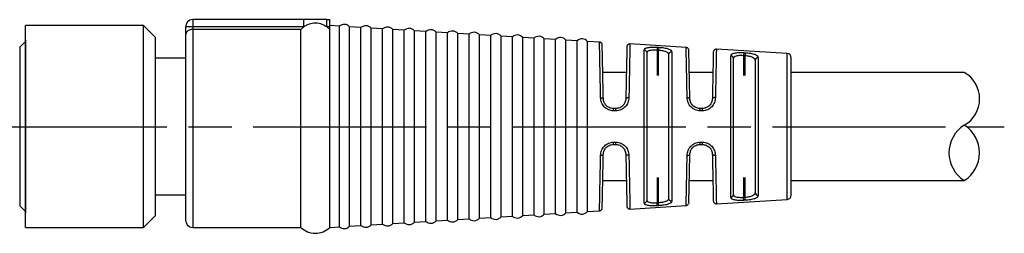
# Model space of a CAD drawing. Header units: millimetres. Extents: x 399 to 6076, y -1991 to 1602.
# Tile 170 of 256: x 3763 to 3831, y 415 to 430. Entities that reach past the tile are written whole.
import ezdxf

# ---------------------------------------------------------------- set-up
doc = ezdxf.new("R2010")
doc.units = ezdxf.units.MM
doc.linetypes.add('AM_ISO08W050', pattern=[18, 12, -1.5, 3, -1.5])
doc.layers.add('AM_7', color=4, linetype='AM_ISO08W050', lineweight=25)
doc.layers.add('S20', color=7, linetype='Continuous')

# ---------------------------------------------------------------- blocks, each defined once
blk = doc.blocks.new('S20-下視-02')
at = {"layer": 'S20', "linetype": 'Continuous', "lineweight": 25}
for p, q in [((42.179, 5.9), (41.779, 5.5)), ((41.779, 5.5), (41.779, -5.5)), ((42.179, 6), (42.179, -6)), ((41.779, -5.5), (42.179, -5.9))]:
    blk.add_line(p, q, dxfattribs=at)
blk = doc.blocks.new('180度接頭-上下視')
at = {"linetype": 'Continuous', "lineweight": 25}
for p, q in [((8.195, 7), (0, 7)), ((0, -7), (0, 7)), ((9, 6.195), (8.195, 7)), ((8.195, -7), (8.195, 7)), ((11.6, 6.915), (11.1, 6.915)), ((11.1, 6.915), (11.1, 6.347)), ((11.6, 7.415), (11.6, 6.915)), ((19.307, 7.415), (11.6, 7.415)), ((11.6, 6.915), (11.6, 6.737)), ((19.307, 6.915), (11.6, 6.915)), ((19.1, 6.737), (19.307, 6.915)), ((19.307, 6.915), (19.307, 7.415)), ((20.893, 6.915), (20.893, 7.415)), ((20.893, 7.415), (21.1, 7.415)), ((21.1, 6.737), (20.893, 6.915)), ((21.1, 6.915), (20.893, 6.915)), ((21.1, 6.915), (21.1, 7.415)), ((21.765, 6.959), (21.1, 7)), ((21.1, 6.737), (21.1, 6.915)), ((21.765, -6.959), (21.765, 6.959)), ((23.265, 6.868), (22.478, 6.916)), ((22.478, -6.916), (22.478, 6.916)), ((23.265, -6.868), (23.265, 6.868)), ((9, 6.195), (9, -6.195)), ((19.1, 6.737), (11.6, 6.737)), ((11.6, 6.737), (11.6, -7)), ((19.1, -7), (19.1, 6.737)), ((21.1, -7), (21.1, 6.737)), ((24.765, 6.776), (23.978, 6.824)), ((23.978, -6.824), (23.978, 6.824)), ((24.765, -6.776), (24.765, 6.776)), ((26.265, 6.684), (25.478, 6.732)), ((25.478, -6.732), (25.478, 6.732)), ((26.265, -6.684), (26.265, 6.684)), ((27.765, 6.592), (26.978, 6.641)), ((26.978, -6.641), (26.978, 6.641)), ((27.765, -6.592), (27.765, 6.592)), ((29.265, 6.501), (28.478, 6.549)), ((28.478, -6.549), (28.478, 6.549)), ((29.265, -6.501), (29.265, 6.501)), ((30.765, 6.409), (29.978, 6.457)), ((29.978, -6.457), (29.978, 6.457)), ((30.765, -6.409), (30.765, 6.409)), ((32.265, 6.317), (31.478, 6.365)), ((31.478, -6.365), (31.478, 6.365)), ((32.265, -6.317), (32.265, 6.317)), ((33.765, 6.225), (32.978, 6.274)), ((32.978, -6.274), (32.978, 6.274)), ((33.765, -6.225), (33.765, 6.225)), ((35.265, 6.134), (34.478, 6.182)), ((34.478, -6.182), (34.478, 6.182)), ((35.265, -6.134), (35.265, 6.134)), ((36.765, 6.042), (35.978, 6.09)), ((35.978, -6.09), (35.978, 6.09)), ((36.765, -6.042), (36.765, 6.042)), ((38.265, 5.95), (37.478, 5.998)), ((37.478, -5.998), (37.478, 5.998)), ((38.265, -5.95), (38.265, 5.95)), ((39.805, 5.856), (38.978, 5.907)), ((38.978, -5.907), (38.978, 5.907)), ((45.812, 5.489), (41.917, 5.727)), ((43.812, 5.504), (43.8, 5.308)), ((43.812, 5.504), (43.912, 5.498)), ((43.912, 5.498), (43.9, 5.302)), ((42.912, -5.293), (42.912, 5.293)), ((43.9, 5.302), (43.8, 5.308)), ((43.8, 5.308), (43.8, 3.536)), ((43.9, 3.536), (43.9, 5.302)), ((44.812, 5.168), (44.812, -5.168)), ((52.818, 5.06), (47.909, 5.36)), ((48.912, -4.896), (48.912, 4.896)), ((49.812, 5.129), (49.8, 4.934)), ((49.8, 4.934), (49.9, 4.928)), ((49.8, 4.934), (49.8, 3.536)), ((49.812, 5.129), (49.912, 5.123)), ((49.912, 5.123), (49.9, 4.928)), ((49.9, 3.536), (49.9, 4.928)), ((52.818, -5.06), (52.818, 5.06)), ((11.1, 4.75), (9, 4.75)), ((50.812, 4.769), (50.812, -4.769)), ((41.668, 3.75), (40.032, 3.75)), ((47.668, 3.75), (46.032, 3.75)), ((65.1, 3.75), (53.1, 3.75)), ((40.93, 1.25), (40.77, 1.25)), ((40.942, 1.088), (40.782, 1.087)), ((46.93, 1.25), (46.77, 1.25)), ((46.942, 1.09), (46.782, 1.09)), ((40.77, -1.25), (40.93, -1.25)), ((40.782, -1.087), (40.942, -1.088)), ((46.77, -1.25), (46.93, -1.25)), ((46.782, -1.09), (46.942, -1.09)), ((40.032, -3.75), (41.668, -3.75)), ((43.8, -3.536), (43.8, -5.308)), ((43.9, -5.302), (43.9, -3.536)), ((46.032, -3.75), (47.668, -3.75)), ((49.8, -3.536), (49.8, -4.934)), ((49.9, -4.928), (49.9, -3.536)), ((53.1, -3.75), (65.1, -3.75)), ((9, -4.75), (11.1, -4.75)), ((43.8, -5.308), (43.9, -5.302)), ((43.812, -5.504), (43.8, -5.308)), ((43.912, -5.498), (43.9, -5.302)), ((45.812, -5.489), (45.813, -5.459)), ((47.909, -5.36), (52.818, -5.06)), ((49.9, -4.928), (49.8, -4.934)), ((49.812, -5.129), (49.8, -4.934)), ((49.912, -5.123), (49.812, -5.129)), ((49.912, -5.123), (49.9, -4.928)), ((34.478, -6.182), (35.265, -6.134)), ((35.978, -6.09), (36.765, -6.042)), ((37.478, -5.998), (38.265, -5.95)), ((38.978, -5.907), (39.805, -5.856)), ((39.805, -5.856), (39.805, -5.824)), ((41.917, -5.727), (45.812, -5.489)), ((43.912, -5.498), (43.812, -5.504)), ((8.195, -7), (9, -6.195)), ((23.978, -6.824), (24.765, -6.776)), ((25.478, -6.732), (26.265, -6.684)), ((26.978, -6.641), (27.765, -6.592)), ((28.478, -6.549), (29.265, -6.501)), ((29.978, -6.457), (30.765, -6.409)), ((31.478, -6.365), (32.265, -6.317)), ((32.978, -6.274), (33.765, -6.225)), ((0, -7), (8.195, -7)), ((11.6, -7), (19.1, -7)), ((21.1, -7), (21.765, -6.959)), ((22.478, -6.916), (23.265, -6.868))]:
    blk.add_line(p, q, dxfattribs=at)
at = {"linetype": 'Continuous', "lineweight": 25, "flags": 128}
for points in [[(39.992, 5.661), (39.988, 5.697), (39.978, 5.731)], [(46, 5.293), (45.996, 5.33), (45.986, 5.363)], [(39.883, 1.999), (39.92, 1.998), (39.955, 1.994), (39.987, 1.989), (40.016, 1.981), (40.039, 1.971), (40.056, 1.96), (40.067, 1.948), (40.07, 1.935)], [(41.842, 2.001), (41.801, 2.001), (41.762, 1.998), (41.725, 1.993), (41.693, 1.985), (41.666, 1.975), (41.646, 1.963), (41.634, 1.949), (41.63, 1.935)], [(45.883, 2.004), (45.92, 2.003), (45.955, 1.999), (45.987, 1.992), (46.016, 1.984), (46.039, 1.974), (46.056, 1.962), (46.067, 1.949), (46.07, 1.935)], [(47.842, 2.006), (47.801, 2.006), (47.762, 2.003), (47.725, 1.997), (47.693, 1.988), (47.666, 1.977), (47.647, 1.965), (47.634, 1.95), (47.63, 1.935)], [(39.883, -1.999), (39.92, -1.998), (39.955, -1.994), (39.987, -1.989), (40.016, -1.981), (40.039, -1.971), (40.056, -1.96), (40.067, -1.948), (40.07, -1.935)], [(41.842, -2.001), (41.801, -2.001), (41.762, -1.998), (41.725, -1.993), (41.693, -1.985), (41.666, -1.975), (41.646, -1.963), (41.634, -1.949), (41.63, -1.935)], [(45.883, -2.004), (45.92, -2.003), (45.955, -1.999), (45.987, -1.992), (46.016, -1.984), (46.039, -1.974), (46.056, -1.962), (46.067, -1.949), (46.07, -1.935)], [(47.842, -2.006), (47.801, -2.006), (47.762, -2.003), (47.725, -1.997), (47.693, -1.988), (47.666, -1.977), (47.647, -1.965), (47.634, -1.95), (47.63, -1.935)], [(46, -5.293), (45.996, -5.33), (45.986, -5.363)]]:
    blk.add_lwpolyline(points, dxfattribs=at)
at = {"linetype": 'Continuous', "lineweight": 25}
for centre, radius, start, end in [((11.6, 6.915), 0.5, 90, 180), ((22.1, 6.588), 0.5, 40.927, 132.073), ((23.6, 6.496), 0.5, 40.927, 132.073), ((25.1, 6.405), 0.5, 40.927, 132.073), ((26.6, 6.313), 0.5, 40.927, 132.073), ((28.1, 6.221), 0.5, 40.927, 132.073), ((29.6, 6.129), 0.5, 40.927, 132.073), ((31.1, 6.038), 0.5, 40.927, 132.073), ((32.6, 5.946), 0.5, 40.927, 132.073), ((34.1, 5.854), 0.5, 40.927, 132.073), ((35.6, 5.762), 0.5, 40.927, 132.073), ((37.1, 5.671), 0.5, 40.927, 132.073), ((38.6, 5.579), 0.5, 40.927, 132.073), ((39.792, 5.656), 0.2, 54.32072, 86.50006), ((45.8, 5.289), 0.2, 54.71218, 86.50006), ((42.907, 5.1), 0.193, 1.85914, 88.53809), ((44.794, 4.974), 0.194, 84.71168, 177.72476), ((48.908, 4.704), 0.192, 2.17195, 88.85499), ((52.8, 4.761), 0.3, 0, 86.5), ((50.793, 4.577), 0.194, 84.43006, 177.33463), ((40.167, 1.123), 0.617, 356.70108, 11.89034), ((40.327, 1.123), 0.616, 356.70118, 11.89368), ((46.182, 1.125), 0.602, 356.70512, 12.02695), ((46.342, 1.125), 0.601, 356.70521, 12.03094), ((40.167, -1.123), 0.617, 348.10965, 3.29893), ((40.327, -1.123), 0.616, 348.10633, 3.29881), ((46.182, -1.125), 0.602, 347.97304, 3.29489), ((46.342, -1.125), 0.601, 347.96907, 3.29478), ((48.908, -4.704), 0.192, 271.14501, 357.82805), ((50.793, -4.577), 0.194, 182.66537, 275.56994), ((52.8, -4.761), 0.3, 273.5, 0), ((42.907, -5.1), 0.193, 271.46191, 358.14086), ((44.794, -4.974), 0.194, 182.27524, 275.28832), ((45.8, -5.289), 0.2, 273.49994, 305.28782), ((35.6, -5.762), 0.5, 227.927, 319.073), ((37.1, -5.671), 0.5, 227.927, 319.073), ((38.6, -5.579), 0.5, 227.927, 319.073), ((39.792, -5.656), 0.2, 273.5, 305.50115), ((39.792, -5.656), 0.2, 334.61352, 358.8), ((11.6, -6.5), 0.5, 180, 270), ((23.6, -6.496), 0.5, 227.927, 319.073), ((25.1, -6.405), 0.5, 227.927, 319.073), ((26.6, -6.313), 0.5, 227.927, 319.073), ((28.1, -6.221), 0.5, 227.927, 319.073), ((29.6, -6.129), 0.5, 227.927, 319.073), ((31.1, -6.038), 0.5, 227.927, 319.073), ((32.6, -5.946), 0.5, 227.927, 319.073), ((34.1, -5.854), 0.5, 227.927, 319.073), ((20.1, -6.003), 1.412, 224.9231, 315.0769), ((22.1, -6.588), 0.5, 227.927, 319.073)]:
    blk.add_arc(centre, radius, start, end, dxfattribs=at)
for centre, radius, start, end in [((64.055, 1.92), 2.108, 299.71524, 60.28476), ((66.305, -1.83), 2.266, 122.11737, 237.88263), ((63.895, -1.83), 2.266, 302.11737, 57.88263)]:
    blk.add_arc(centre, radius, start, end)
for points, knots in [([(20.893, 7.415), (20.792, 7.415), (20.579, 7.415), (20.274, 7.415), (19.943, 7.415), (19.628, 7.415), (19.407, 7.415), (19.307, 7.415)], [0, 0, 0, 0, 0.1897796, 0.4016828, 0.5830414, 0.8103479, 1, 1, 1, 1]), ([(20.893, 6.915), (20.756, 6.993), (20.482, 7.148), (20.007, 7.188), (19.603, 7.097), (19.389, 6.966), (19.307, 6.915)], [0, 0, 0, 0, 0.278157, 0.555259, 0.827988, 1, 1, 1, 1]), ([(11.6, 6.737), (11.566, 6.736), (11.496, 6.732), (11.396, 6.706), (11.302, 6.666), (11.201, 6.595), (11.117, 6.487), (11.106, 6.394), (11.1, 6.347)], [0, 0, 0, 0, 0.1139812, 0.2338829, 0.3620749, 0.5005016, 0.7496889, 1, 1, 1, 1]), ([(11.1, 6.347), (11.1, 6.286), (11.1, 6.161), (11.1, 5.865), (11.1, 5.481), (11.1, 5.004), (11.1, 4.44), (11.1, 3.8), (11.1, 3.1), (11.1, 2.355), (11.1, 1.591), (11.1, 0.823), (11.1, 0.059), (11.1, -0.832), (11.1, -1.838), (11.1, -2.805), (11.1, -3.609), (11.1, -4.262), (11.1, -4.852), (11.1, -5.363), (11.1, -5.786), (11.1, -6.109), (11.1, -6.335), (11.1, -6.475), (11.1, -6.492), (11.1, -6.5)], [0, 0, 0, 0, 0.039212, 0.079473, 0.120694, 0.163411, 0.206547, 0.250016, 0.293509, 0.336646, 0.379339, 0.419679, 0.459725, 0.50004, 0.560361, 0.620654, 0.663371, 0.706507, 0.749976, 0.793469, 0.836606, 0.879299, 0.919639, 0.959685, 1, 1, 1, 1]), ([(39.978, 5.73), (39.957, 5.764), (39.915, 5.831), (39.842, 5.836), (39.805, 5.839)], [0, 0, 0, 0, 0.500411, 1, 1, 1, 1]), ([(39.883, 1.999), (39.876, 2.303), (39.865, 2.892), (39.852, 3.541), (39.842, 3.993), (39.836, 4.294), (39.831, 4.563), (39.824, 4.907), (39.816, 5.284), (39.81, 5.61), (39.806, 5.793), (39.805, 5.816), (39.805, 5.824)], [0, 0, 0, 0, 0.146746, 0.284559, 0.350158, 0.413516, 0.474632, 0.533504, 0.669511, 0.803381, 0.93511, 1, 1, 1, 1]), ([(40.07, 1.935), (40.065, 2.196), (40.054, 2.716), (40.039, 3.436), (40.025, 4.092), (40.013, 4.655), (40.004, 5.108), (39.997, 5.426), (39.993, 5.625), (39.993, 5.649), (39.992, 5.661)], [0, 0, 0, 0, 0.122045, 0.244048, 0.372079, 0.500028, 0.62805, 0.755992, 0.878016, 1, 1, 1, 1]), ([(41.705, 5.531), (41.705, 5.516), (41.704, 5.485), (41.699, 5.262), (41.694, 4.987), (41.687, 4.696), (41.68, 4.363), (41.673, 3.996), (41.665, 3.604), (41.656, 3.197), (41.647, 2.783), (41.639, 2.369), (41.633, 2.08), (41.63, 1.935)], [0, 0, 0, 0, 0.141514, 0.282952, 0.372292, 0.461071, 0.550344, 0.630699, 0.710638, 0.790926, 0.860717, 0.930242, 1, 1, 1, 1]), ([(41.917, 5.727), (41.891, 5.726), (41.851, 5.724), (41.802, 5.7), (41.768, 5.675), (41.741, 5.643), (41.713, 5.597), (41.708, 5.557), (41.705, 5.531)], [0, 0, 0, 0, 0.238894, 0.367999, 0.5, 0.632001, 0.761106, 1, 1, 1, 1]), ([(41.917, 5.727), (41.917, 5.715), (41.916, 5.69), (41.913, 5.525), (41.909, 5.335), (41.906, 5.158), (41.901, 4.949), (41.895, 4.649), (41.887, 4.217), (41.874, 3.601), (41.859, 2.862), (41.848, 2.294), (41.842, 2.001)], [0, 0, 0, 0, 0.1219379, 0.2458548, 0.3086021, 0.3718468, 0.4355897, 0.4998313, 0.6126486, 0.7336138, 0.8627299, 1, 1, 1, 1]), ([(42.912, 5.293), (42.924, 5.334), (42.947, 5.415), (43.113, 5.476), (43.294, 5.503), (43.454, 5.512), (43.629, 5.514), (43.751, 5.507), (43.812, 5.504)], [0, 0, 0, 0, 0.250145, 0.49925, 0.624886, 0.749471, 0.874885, 1, 1, 1, 1]), ([(43.912, 5.498), (43.974, 5.493), (44.098, 5.484), (44.273, 5.461), (44.433, 5.431), (44.612, 5.38), (44.777, 5.298), (44.8, 5.211), (44.812, 5.168)], [0, 0, 0, 0, 0.1252117, 0.2509824, 0.3753863, 0.5012399, 0.7504166, 1, 1, 1, 1]), ([(45.883, 2.004), (45.877, 2.278), (45.866, 2.811), (45.855, 3.396), (45.846, 3.805), (45.841, 4.078), (45.836, 4.321), (45.83, 4.633), (45.823, 4.972), (45.817, 5.269), (45.813, 5.454), (45.813, 5.477), (45.812, 5.489)], [0, 0, 0, 0, 0.13696, 0.266036, 0.327656, 0.387298, 0.444961, 0.500645, 0.628372, 0.754175, 0.878052, 1, 1, 1, 1]), ([(45.986, 5.363), (45.965, 5.397), (45.923, 5.464), (45.849, 5.47), (45.813, 5.473)], [0, 0, 0, 0, 0.500728, 1, 1, 1, 1]), ([(43.1, 5.107), (43.109, 5.147), (43.128, 5.224), (43.257, 5.282), (43.394, 5.307), (43.515, 5.317), (43.652, 5.318), (43.75, 5.312), (43.8, 5.308)], [0, 0, 0, 0, 0.257918, 0.499107, 0.617536, 0.740147, 0.867475, 1, 1, 1, 1]), ([(43.1, 0), (43.1, 0.179), (43.1, 0.537), (43.1, 1.068), (43.1, 1.688), (43.1, 2.381), (43.1, 3.112), (43.1, 3.771), (43.1, 4.328), (43.1, 4.788), (43.1, 5), (43.1, 5.107)], [0, 0, 0, 0, 0.081544, 0.16271, 0.24429, 0.372134, 0.500061, 0.627906, 0.755832, 0.877896, 1, 1, 1, 1]), ([(43.9, 5.302), (43.948, 5.298), (44.045, 5.288), (44.181, 5.266), (44.305, 5.236), (44.441, 5.188), (44.571, 5.109), (44.59, 5.026), (44.6, 4.982)], [0, 0, 0, 0, 0.12661, 0.252143, 0.37693, 0.501308, 0.738219, 1, 1, 1, 1]), ([(44.6, 4.982), (44.6, 4.877), (44.6, 4.666), (44.6, 4.214), (44.6, 3.67), (44.6, 3.027), (44.6, 2.316), (44.6, 1.56), (44.6, 0.783), (44.6, 0.261), (44.6, 0)], [0, 0, 0, 0, 0.12216, 0.244279, 0.372182, 0.5, 0.627903, 0.755722, 0.877882, 1, 1, 1, 1]), ([(46.07, 1.935), (46.065, 2.171), (46.056, 2.643), (46.042, 3.294), (46.03, 3.884), (46.019, 4.39), (46.01, 4.797), (46.004, 5.082), (46.001, 5.261), (46, 5.282), (46, 5.293)], [0, 0, 0, 0, 0.122172, 0.244299, 0.372207, 0.500028, 0.627928, 0.755741, 0.877892, 1, 1, 1, 1]), ([(47.697, 5.165), (47.697, 5.151), (47.696, 5.124), (47.692, 4.927), (47.687, 4.683), (47.682, 4.425), (47.676, 4.128), (47.669, 3.8), (47.661, 3.448), (47.654, 3.081), (47.646, 2.706), (47.638, 2.331), (47.632, 2.067), (47.63, 1.935)], [0, 0, 0, 0, 0.140701, 0.281318, 0.370404, 0.458953, 0.547964, 0.62851, 0.708652, 0.789125, 0.859516, 0.929644, 1, 1, 1, 1]), ([(47.909, 5.36), (47.884, 5.359), (47.844, 5.357), (47.795, 5.334), (47.761, 5.309), (47.733, 5.277), (47.706, 5.23), (47.701, 5.191), (47.697, 5.165)], [0, 0, 0, 0, 0.238894, 0.367999, 0.5, 0.632001, 0.761106, 1, 1, 1, 1]), ([(47.909, 5.36), (47.909, 5.351), (47.909, 5.333), (47.905, 5.184), (47.9, 4.936), (47.893, 4.573), (47.883, 4.096), (47.872, 3.504), (47.858, 2.808), (47.847, 2.276), (47.842, 2.006)], [0, 0, 0, 0, 0.110117, 0.22448, 0.343091, 0.465954, 0.593072, 0.72445, 0.860091, 1, 1, 1, 1]), ([(48.912, 4.896), (48.924, 4.94), (48.947, 5.028), (49.111, 5.094), (49.292, 5.125), (49.453, 5.136), (49.628, 5.138), (49.751, 5.132), (49.812, 5.129)], [0, 0, 0, 0, 0.250144, 0.499271, 0.624965, 0.749479, 0.874905, 1, 1, 1, 1]), ([(49.1, 4.712), (49.109, 4.755), (49.127, 4.838), (49.256, 4.902), (49.392, 4.93), (49.513, 4.941), (49.652, 4.943), (49.75, 4.937), (49.8, 4.934)], [0, 0, 0, 0, 0.258549, 0.499128, 0.617807, 0.740444, 0.867657, 1, 1, 1, 1]), ([(49.9, 4.928), (49.949, 4.923), (50.046, 4.914), (50.183, 4.889), (50.307, 4.858), (50.443, 4.807), (50.572, 4.722), (50.59, 4.632), (50.6, 4.586)], [0, 0, 0, 0, 0.126743, 0.25228, 0.377005, 0.501316, 0.738277, 1, 1, 1, 1]), ([(49.912, 5.123), (49.974, 5.118), (50.099, 5.109), (50.275, 5.084), (50.435, 5.052), (50.614, 4.998), (50.777, 4.91), (50.801, 4.816), (50.812, 4.769)], [0, 0, 0, 0, 0.125179, 0.250972, 0.375309, 0.501246, 0.750403, 1, 1, 1, 1]), ([(49.1, 0), (49.1, 0.245), (49.1, 0.735), (49.1, 1.464), (49.1, 2.174), (49.1, 2.844), (49.1, 3.451), (49.1, 3.969), (49.1, 4.403), (49.1, 4.609), (49.1, 4.712)], [0, 0, 0, 0, 0.12221, 0.244465, 0.372187, 0.5, 0.627722, 0.755534, 0.877745, 1, 1, 1, 1]), ([(50.6, 4.586), (50.6, 4.484), (50.6, 4.28), (50.6, 3.855), (50.6, 3.35), (50.6, 2.759), (50.6, 2.108), (50.6, 1.42), (50.6, 0.712), (50.6, 0.237), (50.6, 0)], [0, 0, 0, 0, 0.1223022, 0.2445582, 0.3723241, 0.5000004, 0.6277664, 0.7554427, 0.8777445, 1, 1, 1, 1]), ([(53.1, -4.761), (53.1, -4.745), (53.1, -4.713), (53.1, -4.49), (53.1, -4.235), (53.1, -3.989), (53.1, -3.702), (53.1, -3.263), (53.1, -2.753), (53.1, -2.194), (53.1, -1.719), (53.1, -1.187), (53.1, -0.598), (53.1, 0.099), (53.1, 0.898), (53.1, 1.629), (53.1, 2.194), (53.1, 2.613), (53.1, 3.007), (53.1, 3.494), (53.1, 3.907), (53.1, 4.234), (53.1, 4.45), (53.1, 4.623), (53.1, 4.74), (53.1, 4.754), (53.1, 4.761)], [0, 0, 0, 0, 0.0599721, 0.1199267, 0.152119, 0.1842761, 0.2171534, 0.2499947, 0.3156254, 0.3478177, 0.3799748, 0.4201058, 0.4599007, 0.5000004, 0.5599813, 0.6199267, 0.652119, 0.6842761, 0.7171534, 0.7499947, 0.8156254, 0.8478177, 0.8799748, 0.9200977, 0.9598926, 1, 1, 1, 1]), ([(40.782, 1.087), (40.722, 1.091), (40.602, 1.098), (40.429, 1.156), (40.271, 1.244), (40.091, 1.402), (39.924, 1.658), (39.896, 1.885), (39.883, 1.999)], [0, 0, 0, 0, 0.12538, 0.251104, 0.375672, 0.501341, 0.75042, 1, 1, 1, 1]), ([(40.77, 1.25), (40.721, 1.253), (40.625, 1.259), (40.489, 1.304), (40.369, 1.371), (40.234, 1.486), (40.103, 1.677), (40.081, 1.848), (40.07, 1.935)], [0, 0, 0, 0, 0.132681, 0.260192, 0.382965, 0.501485, 0.743319, 1, 1, 1, 1]), ([(41.63, 1.935), (41.618, 1.846), (41.595, 1.674), (41.439, 1.446), (41.25, 1.316), (41.072, 1.258), (40.977, 1.253), (40.93, 1.25)], [0, 0, 0, 0, 0.26153, 0.499888, 0.74795, 0.873479, 1, 1, 1, 1]), ([(41.842, 2.001), (41.828, 1.886), (41.8, 1.658), (41.602, 1.353), (41.354, 1.176), (41.124, 1.098), (41.003, 1.091), (40.942, 1.088)], [0, 0, 0, 0, 0.250528, 0.499998, 0.749264, 0.874856, 1, 1, 1, 1]), ([(46.782, 1.09), (46.722, 1.094), (46.601, 1.101), (46.428, 1.159), (46.269, 1.248), (46.09, 1.407), (45.923, 1.664), (45.896, 1.891), (45.883, 2.004)], [0, 0, 0, 0, 0.125365, 0.251103, 0.375616, 0.501344, 0.750404, 1, 1, 1, 1]), ([(46.77, 1.25), (46.721, 1.253), (46.624, 1.259), (46.488, 1.305), (46.368, 1.372), (46.232, 1.488), (46.103, 1.679), (46.081, 1.848), (46.07, 1.935)], [0, 0, 0, 0, 0.132515, 0.259927, 0.382734, 0.501493, 0.742752, 1, 1, 1, 1]), ([(47.63, 1.935), (47.618, 1.846), (47.596, 1.676), (47.441, 1.448), (47.252, 1.317), (47.073, 1.259), (46.978, 1.253), (46.93, 1.25)], [0, 0, 0, 0, 0.261494, 0.499927, 0.74781, 0.873345, 1, 1, 1, 1]), ([(47.842, 2.006), (47.828, 1.892), (47.801, 1.664), (47.635, 1.409), (47.456, 1.25), (47.298, 1.16), (47.125, 1.101), (47.003, 1.094), (46.942, 1.09)], [0, 0, 0, 0, 0.250236, 0.499395, 0.625166, 0.749599, 0.875047, 1, 1, 1, 1]), ([(43.1, -5.107), (43.1, -5.038), (43.1, -4.901), (43.1, -4.635), (43.1, -4.27), (43.1, -3.77), (43.1, -3.112), (43.1, -2.381), (43.1, -1.605), (43.1, -0.805), (43.1, -0.268), (43.1, 0)], [0, 0, 0, 0, 0.0815438, 0.16271, 0.2442897, 0.3721344, 0.500061, 0.6279056, 0.7558323, 0.8778959, 1, 1, 1, 1]), ([(44.6, 0), (44.6, -0.261), (44.6, -0.783), (44.6, -1.56), (44.6, -2.316), (44.6, -3.028), (44.6, -3.67), (44.6, -4.215), (44.6, -4.666), (44.6, -4.877), (44.6, -4.982)], [0, 0, 0, 0, 0.1221604, 0.2442791, 0.3721821, 0.5000005, 0.6279034, 0.7557218, 0.8778818, 1, 1, 1, 1]), ([(49.1, -4.712), (49.1, -4.609), (49.1, -4.403), (49.1, -3.97), (49.1, -3.451), (49.1, -2.844), (49.1, -2.174), (49.1, -1.465), (49.1, -0.735), (49.1, -0.245), (49.1, 0)], [0, 0, 0, 0, 0.12221, 0.244465, 0.372187, 0.5, 0.627722, 0.755534, 0.877745, 1, 1, 1, 1]), ([(50.6, 0), (50.6, -0.237), (50.6, -0.712), (50.6, -1.42), (50.6, -2.109), (50.6, -2.759), (50.6, -3.35), (50.6, -3.856), (50.6, -4.28), (50.6, -4.484), (50.6, -4.586)], [0, 0, 0, 0, 0.122302, 0.244558, 0.372324, 0.5, 0.627766, 0.755443, 0.877744, 1, 1, 1, 1]), ([(39.883, -1.999), (39.896, -1.885), (39.924, -1.657), (40.092, -1.401), (40.272, -1.244), (40.43, -1.156), (40.602, -1.098), (40.722, -1.091), (40.782, -1.087)], [0, 0, 0, 0, 0.2501954, 0.4992811, 0.6248711, 0.7494993, 0.8748861, 1, 1, 1, 1]), ([(40.07, -1.935), (40.082, -1.847), (40.103, -1.677), (40.234, -1.486), (40.37, -1.371), (40.489, -1.304), (40.625, -1.259), (40.721, -1.253), (40.77, -1.25)], [0, 0, 0, 0, 0.256975, 0.49914, 0.6175, 0.740116, 0.867472, 1, 1, 1, 1]), ([(40.93, -1.25), (40.977, -1.253), (41.072, -1.258), (41.251, -1.316), (41.44, -1.447), (41.595, -1.674), (41.618, -1.846), (41.63, -1.935)], [0, 0, 0, 0, 0.12665, 0.252316, 0.500674, 0.738737, 1, 1, 1, 1]), ([(40.942, -1.088), (41.003, -1.091), (41.124, -1.098), (41.355, -1.176), (41.602, -1.353), (41.8, -1.658), (41.828, -1.887), (41.842, -2.001)], [0, 0, 0, 0, 0.125367, 0.251256, 0.500577, 0.750103, 1, 1, 1, 1]), ([(45.883, -2.004), (45.896, -1.89), (45.923, -1.663), (46.09, -1.406), (46.27, -1.248), (46.429, -1.159), (46.601, -1.101), (46.722, -1.094), (46.782, -1.09)], [0, 0, 0, 0, 0.250208, 0.499305, 0.624944, 0.749507, 0.874905, 1, 1, 1, 1]), ([(46.07, -1.935), (46.081, -1.848), (46.103, -1.679), (46.233, -1.487), (46.368, -1.372), (46.488, -1.305), (46.625, -1.259), (46.721, -1.253), (46.77, -1.25)], [0, 0, 0, 0, 0.257557, 0.499161, 0.617751, 0.740395, 0.867646, 1, 1, 1, 1]), ([(46.93, -1.25), (46.978, -1.253), (47.073, -1.259), (47.252, -1.317), (47.442, -1.449), (47.596, -1.676), (47.618, -1.846), (47.63, -1.935)], [0, 0, 0, 0, 0.1267953, 0.2524769, 0.5006762, 0.7387951, 1, 1, 1, 1]), ([(46.942, -1.09), (47.003, -1.094), (47.125, -1.101), (47.299, -1.161), (47.457, -1.25), (47.636, -1.409), (47.801, -1.665), (47.828, -1.892), (47.842, -2.006)], [0, 0, 0, 0, 0.125179, 0.250926, 0.375331, 0.501218, 0.750409, 1, 1, 1, 1]), ([(39.805, -5.824), (39.805, -5.816), (39.806, -5.793), (39.809, -5.646), (39.813, -5.45), (39.817, -5.267), (39.821, -5.051), (39.827, -4.74), (39.836, -4.293), (39.849, -3.656), (39.865, -2.891), (39.876, -2.303), (39.883, -1.999)], [0, 0, 0, 0, 0.065039, 0.196914, 0.263705, 0.331033, 0.398898, 0.467299, 0.587083, 0.715801, 0.853443, 1, 1, 1, 1]), ([(39.992, -5.661), (39.993, -5.649), (39.993, -5.625), (39.997, -5.426), (40.004, -5.108), (40.013, -4.655), (40.025, -4.091), (40.039, -3.436), (40.054, -2.716), (40.065, -2.196), (40.07, -1.935)], [0, 0, 0, 0, 0.122023, 0.244009, 0.372027, 0.499972, 0.627999, 0.755952, 0.877993, 1, 1, 1, 1]), ([(41.63, -1.935), (41.634, -2.151), (41.643, -2.584), (41.655, -3.135), (41.665, -3.604), (41.673, -3.996), (41.68, -4.363), (41.687, -4.697), (41.694, -4.987), (41.698, -5.223), (41.702, -5.398), (41.705, -5.511), (41.705, -5.525), (41.705, -5.531)], [0, 0, 0, 0, 0.1045074, 0.2089727, 0.2893214, 0.3692507, 0.4495258, 0.5388587, 0.6276283, 0.7168873, 0.8115022, 0.9054557, 1, 1, 1, 1]), ([(41.842, -2.001), (41.848, -2.294), (41.859, -2.863), (41.872, -3.49), (41.881, -3.927), (41.887, -4.218), (41.892, -4.478), (41.899, -4.811), (41.906, -5.174), (41.912, -5.492), (41.916, -5.69), (41.917, -5.715), (41.917, -5.727)], [0, 0, 0, 0, 0.137437, 0.266712, 0.328332, 0.387909, 0.445443, 0.500935, 0.628661, 0.754411, 0.878189, 1, 1, 1, 1]), ([(45.813, -5.459), (45.813, -5.452), (45.813, -5.431), (45.816, -5.299), (45.82, -5.122), (45.823, -4.957), (45.827, -4.762), (45.833, -4.482), (45.841, -4.077), (45.853, -3.501), (45.866, -2.81), (45.877, -2.278), (45.883, -2.004)], [0, 0, 0, 0, 0.065101, 0.197168, 0.264027, 0.331406, 0.399303, 0.467719, 0.588172, 0.717042, 0.854321, 1, 1, 1, 1]), ([(46, -5.293), (46, -5.282), (46.001, -5.261), (46.004, -5.082), (46.01, -4.797), (46.019, -4.39), (46.03, -3.884), (46.042, -3.293), (46.056, -2.643), (46.065, -2.171), (46.07, -1.935)], [0, 0, 0, 0, 0.12215, 0.24426, 0.372157, 0.499973, 0.627878, 0.755702, 0.87787, 1, 1, 1, 1]), ([(47.63, -1.935), (47.634, -2.132), (47.642, -2.526), (47.652, -3.025), (47.661, -3.448), (47.669, -3.8), (47.676, -4.128), (47.682, -4.425), (47.687, -4.683), (47.692, -4.927), (47.696, -5.124), (47.697, -5.151), (47.697, -5.165)], [0, 0, 0, 0, 0.105429, 0.210815, 0.29137, 0.371518, 0.451994, 0.54109, 0.629647, 0.718661, 0.859375, 1, 1, 1, 1]), ([(47.842, -2.006), (47.847, -2.276), (47.858, -2.808), (47.872, -3.504), (47.883, -4.096), (47.893, -4.573), (47.9, -4.936), (47.905, -5.184), (47.909, -5.333), (47.909, -5.351), (47.909, -5.36)], [0, 0, 0, 0, 0.139909, 0.27555, 0.406928, 0.534046, 0.656909, 0.77552, 0.889883, 1, 1, 1, 1]), ([(49.8, -4.934), (49.75, -4.937), (49.652, -4.943), (49.513, -4.941), (49.392, -4.93), (49.255, -4.902), (49.127, -4.838), (49.109, -4.755), (49.1, -4.712)], [0, 0, 0, 0, 0.132499, 0.259868, 0.382664, 0.501508, 0.741753, 1, 1, 1, 1]), ([(50.6, -4.586), (50.59, -4.633), (50.572, -4.722), (50.443, -4.807), (50.306, -4.858), (50.183, -4.89), (50.046, -4.914), (49.949, -4.923), (49.9, -4.928)], [0, 0, 0, 0, 0.262028, 0.499314, 0.623455, 0.748019, 0.873404, 1, 1, 1, 1]), ([(50.812, -4.769), (50.801, -4.816), (50.777, -4.91), (50.614, -4.998), (50.434, -5.052), (50.274, -5.084), (50.098, -5.109), (49.974, -5.118), (49.912, -5.123)], [0, 0, 0, 0, 0.25023, 0.499393, 0.625218, 0.749587, 0.875063, 1, 1, 1, 1]), ([(43.812, -5.504), (43.751, -5.507), (43.629, -5.514), (43.454, -5.512), (43.294, -5.503), (43.113, -5.475), (42.947, -5.415), (42.924, -5.334), (42.912, -5.293)], [0, 0, 0, 0, 0.125377, 0.251122, 0.375644, 0.501354, 0.750401, 1, 1, 1, 1]), ([(43.8, -5.308), (43.75, -5.312), (43.652, -5.318), (43.514, -5.317), (43.393, -5.307), (43.257, -5.282), (43.128, -5.224), (43.109, -5.147), (43.1, -5.107)], [0, 0, 0, 0, 0.132674, 0.260152, 0.382915, 0.5015, 0.742368, 1, 1, 1, 1]), ([(44.6, -4.982), (44.59, -5.026), (44.571, -5.109), (44.441, -5.188), (44.304, -5.236), (44.181, -5.266), (44.045, -5.288), (43.948, -5.298), (43.9, -5.302)], [0, 0, 0, 0, 0.262062, 0.499278, 0.623496, 0.748133, 0.873525, 1, 1, 1, 1]), ([(44.812, -5.168), (44.8, -5.211), (44.777, -5.298), (44.612, -5.38), (44.432, -5.431), (44.272, -5.461), (44.097, -5.484), (43.974, -5.493), (43.912, -5.498)], [0, 0, 0, 0, 0.250209, 0.499357, 0.625115, 0.74957, 0.875027, 1, 1, 1, 1]), ([(45.813, -5.473), (45.849, -5.47), (45.923, -5.464), (45.965, -5.397), (45.986, -5.363)], [0, 0, 0, 0, 0.499272, 1, 1, 1, 1]), ([(47.697, -5.165), (47.701, -5.191), (47.706, -5.23), (47.733, -5.277), (47.761, -5.309), (47.795, -5.334), (47.844, -5.357), (47.884, -5.359), (47.909, -5.36)], [0, 0, 0, 0, 0.238894, 0.367999, 0.5, 0.632001, 0.761106, 1, 1, 1, 1]), ([(49.812, -5.129), (49.751, -5.132), (49.628, -5.138), (49.452, -5.136), (49.292, -5.125), (49.111, -5.094), (48.946, -5.028), (48.924, -4.94), (48.912, -4.896)], [0, 0, 0, 0, 0.12536, 0.251122, 0.37558, 0.501357, 0.750384, 1, 1, 1, 1]), ([(39.805, -5.839), (39.842, -5.836), (39.915, -5.831), (39.957, -5.764), (39.978, -5.73)], [0, 0, 0, 0, 0.499589, 1, 1, 1, 1]), ([(41.705, -5.531), (41.708, -5.557), (41.713, -5.597), (41.741, -5.643), (41.768, -5.675), (41.802, -5.7), (41.851, -5.724), (41.891, -5.726), (41.917, -5.727)], [0, 0, 0, 0, 0.238894, 0.367999, 0.5, 0.632001, 0.761106, 1, 1, 1, 1])]:
    blk.add_open_spline(points, degree=3, knots=knots, dxfattribs=at)

msp = doc.modelspace()

# ---------------------------------------------------------------- linework, layer by layer
at = {"layer": 'AM_7'}
msp.add_line((3670.95, 422.591), (3831.025, 422.565), dxfattribs=at)

# ---------------------------------------------------------------- block references
msp.add_blockref('180度接頭-上下視', (3763.151, 422.591))
at = {"layer": 'S20'}
msp.add_blockref('S20-下視-02', (3720.972, 422.591), dxfattribs=at)

doc.saveas('drawing.dxf')
